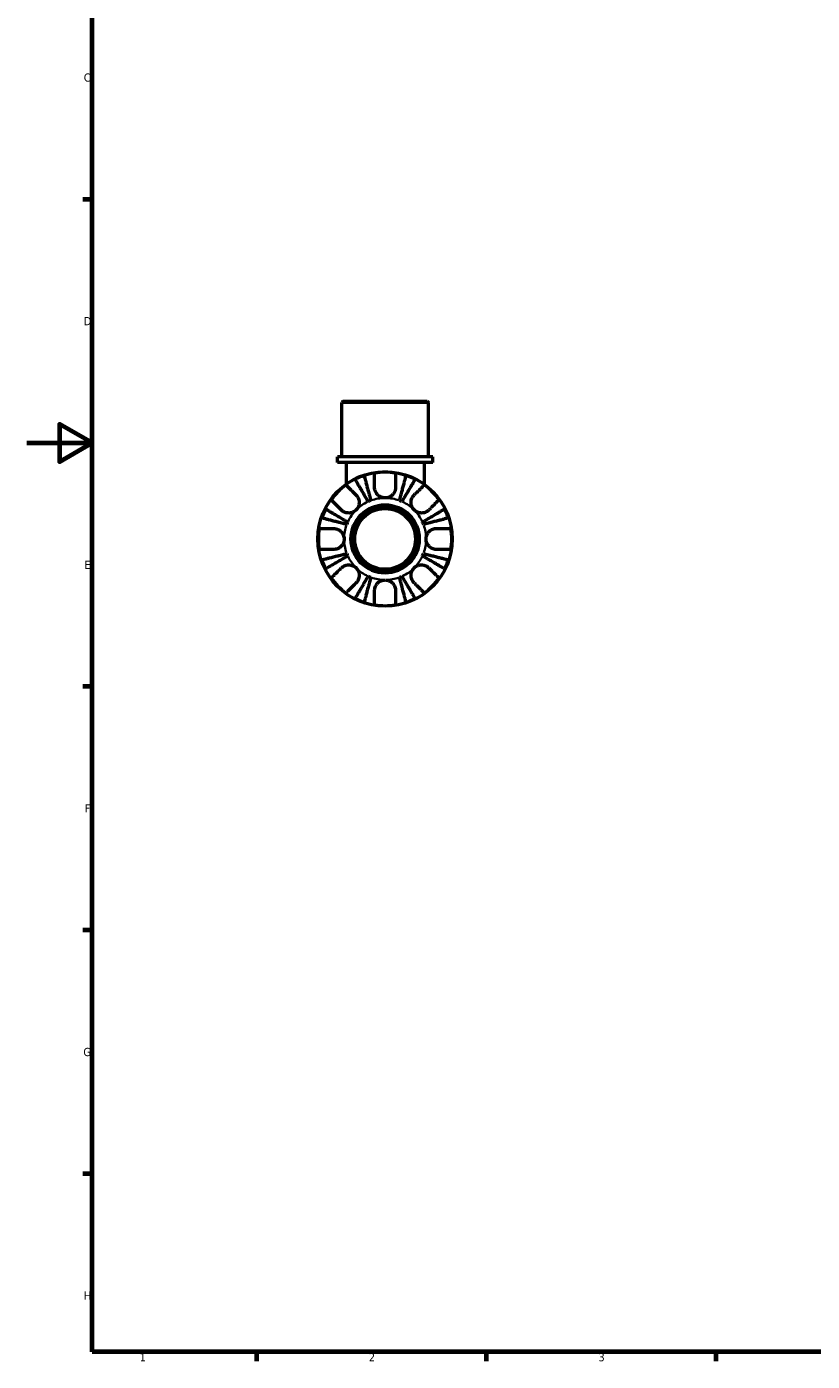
# Model space of a CAD drawing. Header units: millimetres. Extents: x 0 to 902, y 0 to 848.
# Tile 1 of 6: x 0 to 240, y 17 to 424. Entities that reach past the tile are written whole.
import ezdxf

# ---------------------------------------------------------------- set-up
doc = ezdxf.new("R2010")
doc.units = ezdxf.units.MM
for name, color, linetype, lineweight in [('Border (ISO)', 7, 'Continuous', 70), ('Visible (ISO)', 7, 'Continuous', 50), ('Visible Narrow (ISO)', 7, 'Continuous', 35)]:
    doc.layers.add(name, color=color, linetype=linetype, lineweight=lineweight)
doc.styles.add('Note Text (ISO)', font='tahoma.ttf')

# ---------------------------------------------------------------- blocks, each defined once
blk = doc.blocks.new('Borders Default Border')
at = {"layer": 'Border (ISO)'}
for p, q in [((20, 371.25), (17.1, 371.25)), ((20, 222.75), (17.1, 222.75)), ((20, 148.5), (17.1, 148.5)), ((20, 74.25), (17.1, 74.25)), ((70.08, 20), (70.08, 17.1)), ((140.17, 20), (140.17, 17.1)), ((210.25, 20), (210.25, 17.1))]:
    blk.add_line(p, q, dxfattribs=at)
at = {"layer": 'Border (ISO)', "flags": 128}
for points in [[(20, 20), (20, 574), (821, 574), (821, 20), (20, 20)], [(0, 297), (20, 297), (10, 302.77), (10, 291.23), (20, 297)]]:
    blk.add_lwpolyline(points, dxfattribs=at)
at = {"layer": 'Border (ISO)', "color": 232, "true_color": 0xca0064, "char_height": 2.5, "attachment_point": 7, "style": 'Note Text (ISO)'}
for s, insert in [('C', (17.43, 407.08)), ('D', (17.43, 332.88)), ('E', (17.64, 258.63)), ('F', (17.7, 184.38)), ('G', (17.31, 110.08)), ('H', (17.44, 35.88)), ('1', (34.48, 17.1)), ('2', (104.37, 17.1)), ('3', (174.43, 17.05))]:
    blk.add_mtext(s, dxfattribs=dict(at, insert=insert))

msp = doc.modelspace()

# ---------------------------------------------------------------- linework, layer by layer
at = {"layer": 'Visible (ISO)'}
for p, q in [((96.52, 309.741), (96.11, 309.331)), ((122.551, 309.331), (96.11, 309.331)), ((96.11, 292.741), (96.11, 309.331)), ((96.52, 309.741), (122.141, 309.741)), ((122.141, 309.741), (122.551, 309.331)), ((122.551, 292.741), (122.551, 309.331)), ((123.873, 292.741), (94.788, 292.741)), ((94.788, 291.041), (94.788, 292.741)), ((123.873, 291.041), (94.788, 291.041)), ((97.432, 291.041), (97.432, 284.435)), ((121.229, 291.041), (121.229, 284.435)), ((123.873, 291.041), (123.873, 292.741))]:
    msp.add_line(p, q, dxfattribs=at)
for radius in [20.5, 10.41, 10, 9.254]:
    msp.add_circle((109.331, 267.741), radius, dxfattribs=at)
for radius, start, end in [(20.338, 108.28521, 116.71479), (20.338, 80.94758, 99.05242), (20.338, 63.28521, 71.71479), (20.338, 125.94758, 144.05242), (20.338, 35.94758, 54.05242), (20.338, 153.28521, 161.71479), (12.5, 110.66622, 114.33378), (12.5, 65.66622, 69.33378), (20.338, 18.28521, 26.71479), (12.5, 155.66622, 159.33378), (12.5, 20.66622, 24.33378), (20.338, 170.94758, 189.05242), (20.338, 350.94758, 9.05242), (20.338, 198.28521, 206.71479), (12.5, 200.66622, 204.33378), (12.5, 335.66622, 339.33378), (20.338, 333.28521, 341.71479), (12.5, 245.66622, 249.33378), (12.5, 290.66622, 294.33378), (20.338, 215.94758, 234.05242), (20.338, 305.94758, 324.05242), (20.338, 243.28521, 251.71479), (20.338, 288.28521, 296.71479), (20.338, 260.94758, 279.05242)]:
    msp.add_arc((109.331, 267.741), radius, start, end, dxfattribs=at)
for points, knots in [([(104.18, 279.131), (103.928, 279.559), (103.653, 280.026), (103.113, 280.942), (102.849, 281.39), (102.384, 282.179), (102.14, 282.594), (101.685, 283.367), (101.473, 283.726), (101.118, 284.329), (100.942, 284.628), (100.638, 285.144), (100.51, 285.361), (100.321, 285.682), (100.241, 285.818), (100.188, 285.909)], [3.5727317, 3.5727317, 3.5727317, 3.5727317, 3.721745, 3.721745, 3.8707582, 3.8707582, 4.019183, 4.019183, 4.1676079, 4.1676079, 4.3157226, 4.3157226, 4.4638373, 4.4638373, 4.6079695, 4.6079695, 4.6079695, 4.6079695]), ([(102.95, 287.053), (102.976, 286.951), (103.015, 286.798), (103.109, 286.437), (103.172, 286.193), (103.322, 285.614), (103.409, 285.278), (103.584, 284.6), (103.688, 284.197), (103.913, 283.328), (104.033, 282.862), (104.263, 281.975), (104.393, 281.472), (104.659, 280.443), (104.795, 279.918), (104.919, 279.437)], [0.1517731, 0.1517731, 0.1517731, 0.1517731, 0.2959053, 0.2959053, 0.44402, 0.44402, 0.5921347, 0.5921347, 0.7405595, 0.7405595, 0.8889844, 0.8889844, 1.0379976, 1.0379976, 1.1870108, 1.1870108, 1.1870108, 1.1870108]), ([(106.131, 283.441), (106.131, 283.766), (106.131, 284.093), (106.131, 284.859), (106.131, 285.282), (106.131, 285.988), (106.131, 286.336), (106.131, 286.938), (106.131, 287.191), (106.131, 287.564), (106.131, 287.721), (106.131, 287.826)], [4.03217579, 4.03217579, 4.03217579, 4.03217579, 4.13513094, 4.13513094, 4.28512034, 4.28512034, 4.43331426, 4.43331426, 4.58150818, 4.58150818, 4.72425651, 4.72425651, 4.72425651, 4.72425651]), ([(112.531, 287.826), (112.531, 287.721), (112.531, 287.564), (112.531, 287.191), (112.531, 286.938), (112.531, 286.336), (112.531, 285.988), (112.531, 285.282), (112.531, 284.859), (112.531, 284.093), (112.531, 283.766), (112.531, 283.441)], [0.1517835, 0.1517835, 0.1517835, 0.1517835, 0.29453183, 0.29453183, 0.44272575, 0.44272575, 0.59091966, 0.59091966, 0.74090906, 0.74090906, 0.84386421, 0.84386421, 0.84386421, 0.84386421]), ([(113.742, 279.437), (113.867, 279.918), (114.002, 280.443), (114.269, 281.472), (114.399, 281.975), (114.628, 282.862), (114.748, 283.328), (114.973, 284.197), (115.078, 284.6), (115.253, 285.278), (115.34, 285.614), (115.49, 286.193), (115.553, 286.437), (115.646, 286.798), (115.686, 286.951), (115.712, 287.053)], [3.5727317, 3.5727317, 3.5727317, 3.5727317, 3.721745, 3.721745, 3.8707582, 3.8707582, 4.019183, 4.019183, 4.1676079, 4.1676079, 4.3157226, 4.3157226, 4.4638373, 4.4638373, 4.6079695, 4.6079695, 4.6079695, 4.6079695]), ([(118.474, 285.909), (118.421, 285.818), (118.34, 285.682), (118.151, 285.361), (118.023, 285.144), (117.719, 284.628), (117.543, 284.329), (117.188, 283.726), (116.977, 283.367), (116.521, 282.594), (116.277, 282.179), (115.812, 281.39), (115.548, 280.942), (115.009, 280.026), (114.733, 279.559), (114.481, 279.131)], [0.1517731, 0.1517731, 0.1517731, 0.1517731, 0.2959053, 0.2959053, 0.44402, 0.44402, 0.5921347, 0.5921347, 0.7405595, 0.7405595, 0.8889844, 0.8889844, 1.0379976, 1.0379976, 1.1870108, 1.1870108, 1.1870108, 1.1870108]), ([(97.391, 284.206), (97.465, 284.132), (97.577, 284.021), (97.841, 283.757), (98.019, 283.578), (98.445, 283.153), (98.691, 282.906), (99.19, 282.407), (99.489, 282.108), (100.031, 281.566), (100.263, 281.335), (100.492, 281.106)], [0.1517835, 0.1517835, 0.1517835, 0.1517835, 0.29453183, 0.29453183, 0.44272575, 0.44272575, 0.59091966, 0.59091966, 0.74090906, 0.74090906, 0.84386421, 0.84386421, 0.84386421, 0.84386421]), ([(100.492, 281.106), (100.591, 281.006), (100.685, 280.899), (100.897, 280.621), (101.008, 280.444), (101.192, 280.069), (101.266, 279.872), (101.396, 279.388), (101.433, 279.097), (101.424, 278.399), (101.342, 277.999), (101.027, 277.234), (100.791, 276.879), (100.492, 276.58)], [-0.51605321, -0.51605321, -0.51605321, -0.51605321, -0.46927389, -0.46927389, -0.40272959, -0.40272959, -0.33754407, -0.33754407, -0.24860938, -0.24860938, -0.12674173, -0.12674173, 0, 0, 0, 0]), ([(109.331, 280.241), (109.081, 280.241), (108.832, 280.27), (108.329, 280.39), (108.078, 280.485), (107.511, 280.783), (107.216, 281.011), (106.77, 281.5), (106.606, 281.738), (106.341, 282.261), (106.247, 282.541), (106.15, 283.031), (106.131, 283.238), (106.131, 283.441)], [0, 0, 0, 0, 0.07487079, 0.07487079, 0.15524434, 0.15524434, 0.26709949, 0.26709949, 0.35552236, 0.35552236, 0.44849035, 0.44849035, 0.51647678, 0.51647678, 0.51647678, 0.51647678]), ([(112.531, 283.441), (112.531, 283.167), (112.495, 282.887), (112.348, 282.338), (112.238, 282.073), (111.941, 281.567), (111.755, 281.331), (111.254, 280.854), (110.924, 280.639), (110.172, 280.325), (109.754, 280.241), (109.331, 280.241)], [-0.5165283, -0.5165283, -0.5165283, -0.5165283, -0.42509424, -0.42509424, -0.33576206, -0.33576206, -0.24464362, -0.24464362, -0.12693037, -0.12693037, 0, 0, 0, 0]), ([(118.17, 276.58), (118.022, 276.728), (117.889, 276.889), (117.649, 277.248), (117.545, 277.445), (117.335, 277.97), (117.259, 278.305), (117.219, 278.961), (117.246, 279.274), (117.367, 279.788), (117.438, 279.991), (117.614, 280.373), (117.718, 280.55), (117.938, 280.855), (118.05, 280.986), (118.17, 281.106)], [0, 0, 0, 0, 0.0626039, 0.0626039, 0.12946018, 0.12946018, 0.23227607, 0.23227607, 0.32766079, 0.32766079, 0.39439512, 0.39439512, 0.45981717, 0.45981717, 0.51643089, 0.51643089, 0.51643089, 0.51643089]), ([(118.17, 281.106), (118.399, 281.335), (118.63, 281.566), (119.172, 282.108), (119.471, 282.407), (119.97, 282.906), (120.217, 283.153), (120.642, 283.578), (120.821, 283.757), (121.085, 284.021), (121.196, 284.132), (121.27, 284.206)], [4.03217579, 4.03217579, 4.03217579, 4.03217579, 4.13513094, 4.13513094, 4.28512034, 4.28512034, 4.43331426, 4.43331426, 4.58150818, 4.58150818, 4.72425651, 4.72425651, 4.72425651, 4.72425651]), ([(91.163, 276.884), (91.254, 276.831), (91.39, 276.751), (91.711, 276.562), (91.928, 276.434), (92.444, 276.13), (92.743, 275.954), (93.346, 275.599), (93.705, 275.387), (94.478, 274.932), (94.893, 274.688), (95.682, 274.223), (96.13, 273.959), (97.046, 273.419), (97.513, 273.144), (97.941, 272.892)], [0.1517731, 0.1517731, 0.1517731, 0.1517731, 0.2959053, 0.2959053, 0.44402, 0.44402, 0.5921347, 0.5921347, 0.7405595, 0.7405595, 0.8889844, 0.8889844, 1.0379976, 1.0379976, 1.1870108, 1.1870108, 1.1870108, 1.1870108]), ([(95.966, 276.58), (95.737, 276.809), (95.506, 277.041), (94.964, 277.583), (94.665, 277.882), (94.166, 278.381), (93.919, 278.627), (93.494, 279.053), (93.315, 279.231), (93.051, 279.495), (92.94, 279.607), (92.866, 279.681)], [4.03217579, 4.03217579, 4.03217579, 4.03217579, 4.13513094, 4.13513094, 4.28512034, 4.28512034, 4.43331426, 4.43331426, 4.58150818, 4.58150818, 4.72425651, 4.72425651, 4.72425651, 4.72425651]), ([(120.72, 272.892), (121.148, 273.144), (121.616, 273.419), (122.531, 273.959), (122.979, 274.223), (123.769, 274.688), (124.183, 274.932), (124.956, 275.387), (125.316, 275.599), (125.918, 275.954), (126.217, 276.13), (126.733, 276.434), (126.95, 276.562), (127.271, 276.751), (127.408, 276.831), (127.498, 276.884)], [3.5727317, 3.5727317, 3.5727317, 3.5727317, 3.721745, 3.721745, 3.8707582, 3.8707582, 4.019183, 4.019183, 4.1676079, 4.1676079, 4.3157226, 4.3157226, 4.4638373, 4.4638373, 4.6079695, 4.6079695, 4.6079695, 4.6079695]), ([(125.796, 279.681), (125.721, 279.607), (125.61, 279.495), (125.346, 279.231), (125.168, 279.053), (124.742, 278.627), (124.496, 278.381), (123.997, 277.882), (123.698, 277.583), (123.156, 277.041), (122.924, 276.809), (122.695, 276.58)], [0.1517835, 0.1517835, 0.1517835, 0.1517835, 0.29453183, 0.29453183, 0.44272575, 0.44272575, 0.59091966, 0.59091966, 0.74090906, 0.74090906, 0.84386421, 0.84386421, 0.84386421, 0.84386421]), ([(97.635, 272.153), (97.154, 272.277), (96.629, 272.413), (95.6, 272.679), (95.097, 272.809), (94.21, 273.039), (93.744, 273.159), (92.875, 273.384), (92.472, 273.488), (91.794, 273.663), (91.458, 273.75), (90.879, 273.9), (90.635, 273.963), (90.274, 274.057), (90.121, 274.096), (90.019, 274.122)], [3.5727317, 3.5727317, 3.5727317, 3.5727317, 3.721745, 3.721745, 3.8707582, 3.8707582, 4.019183, 4.019183, 4.1676079, 4.1676079, 4.3157226, 4.3157226, 4.4638373, 4.4638373, 4.6079695, 4.6079695, 4.6079695, 4.6079695]), ([(100.492, 276.58), (100.344, 276.433), (100.183, 276.3), (99.824, 276.06), (99.627, 275.956), (99.102, 275.745), (98.767, 275.67), (98.111, 275.629), (97.798, 275.657), (97.284, 275.778), (97.081, 275.849), (96.699, 276.025), (96.522, 276.128), (96.217, 276.348), (96.086, 276.46), (95.966, 276.58)], [0, 0, 0, 0, 0.0626039, 0.0626039, 0.12946018, 0.12946018, 0.23227607, 0.23227607, 0.32766079, 0.32766079, 0.39439512, 0.39439512, 0.45981717, 0.45981717, 0.51643089, 0.51643089, 0.51643089, 0.51643089]), ([(122.695, 276.58), (122.596, 276.481), (122.488, 276.387), (122.211, 276.175), (122.034, 276.064), (121.658, 275.88), (121.462, 275.806), (120.977, 275.676), (120.687, 275.639), (119.988, 275.648), (119.588, 275.73), (118.823, 276.045), (118.468, 276.281), (118.17, 276.58)], [-0.51605321, -0.51605321, -0.51605321, -0.51605321, -0.46927389, -0.46927389, -0.40272959, -0.40272959, -0.33754407, -0.33754407, -0.24860938, -0.24860938, -0.12674173, -0.12674173, 0, 0, 0, 0]), ([(128.642, 274.122), (128.54, 274.096), (128.388, 274.057), (128.026, 273.963), (127.783, 273.9), (127.203, 273.75), (126.867, 273.663), (126.19, 273.488), (125.786, 273.384), (124.917, 273.159), (124.452, 273.039), (123.565, 272.809), (123.061, 272.679), (122.032, 272.413), (121.507, 272.277), (121.026, 272.153)], [0.1517731, 0.1517731, 0.1517731, 0.1517731, 0.2959053, 0.2959053, 0.44402, 0.44402, 0.5921347, 0.5921347, 0.7405595, 0.7405595, 0.8889844, 0.8889844, 1.0379976, 1.0379976, 1.1870108, 1.1870108, 1.1870108, 1.1870108]), ([(89.246, 270.941), (89.351, 270.941), (89.508, 270.941), (89.881, 270.941), (90.134, 270.941), (90.736, 270.941), (91.084, 270.941), (91.79, 270.941), (92.213, 270.941), (92.979, 270.941), (93.306, 270.941), (93.631, 270.941)], [0.1517835, 0.1517835, 0.1517835, 0.1517835, 0.29453183, 0.29453183, 0.44272575, 0.44272575, 0.59091966, 0.59091966, 0.74090906, 0.74090906, 0.84386421, 0.84386421, 0.84386421, 0.84386421]), ([(93.631, 270.941), (93.767, 270.941), (93.904, 270.933), (94.249, 270.888), (94.456, 270.841), (94.857, 270.704), (95.05, 270.617), (95.485, 270.365), (95.716, 270.186), (96.203, 269.687), (96.429, 269.346), (96.747, 268.582), (96.831, 268.164), (96.831, 267.741)], [-0.5159245, -0.5159245, -0.5159245, -0.5159245, -0.47074715, -0.47074715, -0.40311077, -0.40311077, -0.33740557, -0.33740557, -0.24866964, -0.24866964, -0.12673966, -0.12673966, 0, 0, 0, 0]), ([(121.831, 267.741), (121.831, 268.146), (121.907, 268.546), (122.183, 269.242), (122.361, 269.539), (122.793, 270.052), (123.037, 270.265), (123.494, 270.557), (123.69, 270.655), (124.089, 270.807), (124.289, 270.861), (124.671, 270.926), (124.852, 270.941), (125.031, 270.941)], [-2.21111993, -2.21111993, -2.21111993, -2.21111993, -2.0898399, -2.0898399, -1.98614814, -1.98614814, -1.88775858, -1.88775858, -1.81973063, -1.81973063, -1.75376732, -1.75376732, -1.69399568, -1.69399568, -1.69399568, -1.69399568]), ([(125.031, 270.941), (125.355, 270.941), (125.682, 270.941), (126.449, 270.941), (126.871, 270.941), (127.577, 270.941), (127.926, 270.941), (128.527, 270.941), (128.78, 270.941), (129.153, 270.941), (129.311, 270.941), (129.416, 270.941)], [4.03217579, 4.03217579, 4.03217579, 4.03217579, 4.13513094, 4.13513094, 4.28512034, 4.28512034, 4.43331426, 4.43331426, 4.58150818, 4.58150818, 4.72425651, 4.72425651, 4.72425651, 4.72425651]), ([(93.631, 264.541), (93.306, 264.541), (92.979, 264.541), (92.213, 264.541), (91.79, 264.541), (91.084, 264.541), (90.736, 264.541), (90.134, 264.541), (89.881, 264.541), (89.508, 264.541), (89.351, 264.541), (89.246, 264.541)], [4.03217579, 4.03217579, 4.03217579, 4.03217579, 4.13513094, 4.13513094, 4.28512034, 4.28512034, 4.43331426, 4.43331426, 4.58150818, 4.58150818, 4.72425651, 4.72425651, 4.72425651, 4.72425651]), ([(96.831, 267.741), (96.831, 267.337), (96.754, 266.937), (96.478, 266.241), (96.3, 265.943), (95.869, 265.431), (95.624, 265.217), (95.167, 264.926), (94.971, 264.827), (94.573, 264.676), (94.373, 264.622), (93.991, 264.556), (93.809, 264.541), (93.631, 264.541)], [-2.21111993, -2.21111993, -2.21111993, -2.21111993, -2.0898399, -2.0898399, -1.98614814, -1.98614814, -1.88775858, -1.88775858, -1.81973063, -1.81973063, -1.75376732, -1.75376732, -1.69399568, -1.69399568, -1.69399568, -1.69399568]), ([(125.031, 264.541), (124.895, 264.541), (124.757, 264.55), (124.413, 264.595), (124.206, 264.642), (123.805, 264.778), (123.612, 264.865), (123.177, 265.117), (122.946, 265.296), (122.458, 265.796), (122.233, 266.137), (121.914, 266.901), (121.831, 267.319), (121.831, 267.741)], [-0.5159245, -0.5159245, -0.5159245, -0.5159245, -0.47074715, -0.47074715, -0.40311077, -0.40311077, -0.33740557, -0.33740557, -0.24866964, -0.24866964, -0.12673966, -0.12673966, 0, 0, 0, 0]), ([(129.416, 264.541), (129.311, 264.541), (129.153, 264.541), (128.78, 264.541), (128.527, 264.541), (127.926, 264.541), (127.577, 264.541), (126.871, 264.541), (126.449, 264.541), (125.682, 264.541), (125.355, 264.541), (125.031, 264.541)], [0.1517835, 0.1517835, 0.1517835, 0.1517835, 0.29453183, 0.29453183, 0.44272575, 0.44272575, 0.59091966, 0.59091966, 0.74090906, 0.74090906, 0.84386421, 0.84386421, 0.84386421, 0.84386421]), ([(90.019, 261.36), (90.121, 261.386), (90.274, 261.426), (90.635, 261.519), (90.879, 261.582), (91.458, 261.732), (91.794, 261.819), (92.472, 261.994), (92.875, 262.099), (93.744, 262.324), (94.21, 262.444), (95.097, 262.673), (95.6, 262.803), (96.629, 263.07), (97.154, 263.205), (97.635, 263.33)], [0.1517731, 0.1517731, 0.1517731, 0.1517731, 0.2959053, 0.2959053, 0.44402, 0.44402, 0.5921347, 0.5921347, 0.7405595, 0.7405595, 0.8889844, 0.8889844, 1.0379976, 1.0379976, 1.1870108, 1.1870108, 1.1870108, 1.1870108]), ([(97.941, 262.591), (97.513, 262.339), (97.046, 262.063), (96.13, 261.524), (95.682, 261.26), (94.893, 260.795), (94.478, 260.551), (93.705, 260.095), (93.346, 259.884), (92.743, 259.529), (92.444, 259.353), (91.928, 259.049), (91.711, 258.921), (91.39, 258.732), (91.254, 258.651), (91.163, 258.598)], [3.5727317, 3.5727317, 3.5727317, 3.5727317, 3.721745, 3.721745, 3.8707582, 3.8707582, 4.019183, 4.019183, 4.1676079, 4.1676079, 4.3157226, 4.3157226, 4.4638373, 4.4638373, 4.6079695, 4.6079695, 4.6079695, 4.6079695]), ([(127.498, 258.598), (127.408, 258.651), (127.271, 258.732), (126.95, 258.921), (126.733, 259.049), (126.217, 259.353), (125.918, 259.529), (125.316, 259.884), (124.956, 260.095), (124.183, 260.551), (123.769, 260.795), (122.979, 261.26), (122.531, 261.524), (121.616, 262.063), (121.148, 262.339), (120.72, 262.591)], [0.1517731, 0.1517731, 0.1517731, 0.1517731, 0.2959053, 0.2959053, 0.44402, 0.44402, 0.5921347, 0.5921347, 0.7405595, 0.7405595, 0.8889844, 0.8889844, 1.0379976, 1.0379976, 1.1870108, 1.1870108, 1.1870108, 1.1870108]), ([(121.026, 263.33), (121.507, 263.205), (122.032, 263.07), (123.061, 262.803), (123.565, 262.673), (124.452, 262.444), (124.917, 262.324), (125.786, 262.099), (126.19, 261.994), (126.867, 261.819), (127.203, 261.732), (127.783, 261.582), (128.026, 261.519), (128.388, 261.426), (128.54, 261.386), (128.642, 261.36)], [3.5727317, 3.5727317, 3.5727317, 3.5727317, 3.721745, 3.721745, 3.8707582, 3.8707582, 4.019183, 4.019183, 4.1676079, 4.1676079, 4.3157226, 4.3157226, 4.4638373, 4.4638373, 4.6079695, 4.6079695, 4.6079695, 4.6079695]), ([(92.866, 255.802), (92.94, 255.876), (93.051, 255.987), (93.315, 256.251), (93.494, 256.43), (93.919, 256.855), (94.166, 257.102), (94.665, 257.601), (94.964, 257.9), (95.506, 258.442), (95.737, 258.673), (95.966, 258.902)], [0.1517835, 0.1517835, 0.1517835, 0.1517835, 0.29453183, 0.29453183, 0.44272575, 0.44272575, 0.59091966, 0.59091966, 0.74090906, 0.74090906, 0.84386421, 0.84386421, 0.84386421, 0.84386421]), ([(95.966, 258.902), (96.066, 259.002), (96.173, 259.096), (96.451, 259.308), (96.628, 259.418), (97.003, 259.603), (97.2, 259.677), (97.684, 259.806), (97.975, 259.843), (98.673, 259.834), (99.073, 259.753), (99.838, 259.438), (100.193, 259.201), (100.492, 258.902)], [-0.51605321, -0.51605321, -0.51605321, -0.51605321, -0.46927389, -0.46927389, -0.40272959, -0.40272959, -0.33754407, -0.33754407, -0.24860938, -0.24860938, -0.12674173, -0.12674173, 0, 0, 0, 0]), ([(100.188, 249.574), (100.241, 249.664), (100.321, 249.801), (100.51, 250.122), (100.638, 250.339), (100.942, 250.855), (101.118, 251.154), (101.473, 251.756), (101.685, 252.116), (102.14, 252.889), (102.384, 253.303), (102.849, 254.093), (103.113, 254.541), (103.653, 255.456), (103.928, 255.924), (104.18, 256.352)], [0.1517731, 0.1517731, 0.1517731, 0.1517731, 0.2959053, 0.2959053, 0.44402, 0.44402, 0.5921347, 0.5921347, 0.7405595, 0.7405595, 0.8889844, 0.8889844, 1.0379976, 1.0379976, 1.1870108, 1.1870108, 1.1870108, 1.1870108]), ([(100.492, 258.902), (100.639, 258.755), (100.772, 258.593), (101.012, 258.235), (101.116, 258.037), (101.327, 257.513), (101.402, 257.177), (101.443, 256.522), (101.415, 256.208), (101.294, 255.694), (101.223, 255.491), (101.047, 255.11), (100.944, 254.933), (100.724, 254.628), (100.612, 254.497), (100.492, 254.377)], [0, 0, 0, 0, 0.0626039, 0.0626039, 0.12946018, 0.12946018, 0.23227607, 0.23227607, 0.32766079, 0.32766079, 0.39439512, 0.39439512, 0.45981717, 0.45981717, 0.51643089, 0.51643089, 0.51643089, 0.51643089]), ([(114.481, 256.352), (114.733, 255.924), (115.009, 255.456), (115.548, 254.541), (115.812, 254.093), (116.277, 253.303), (116.521, 252.889), (116.977, 252.116), (117.188, 251.756), (117.543, 251.154), (117.719, 250.855), (118.023, 250.339), (118.151, 250.122), (118.34, 249.801), (118.421, 249.664), (118.474, 249.574)], [3.5727317, 3.5727317, 3.5727317, 3.5727317, 3.721745, 3.721745, 3.8707582, 3.8707582, 4.019183, 4.019183, 4.1676079, 4.1676079, 4.3157226, 4.3157226, 4.4638373, 4.4638373, 4.6079695, 4.6079695, 4.6079695, 4.6079695]), ([(118.17, 254.377), (118.07, 254.476), (117.976, 254.584), (117.764, 254.861), (117.654, 255.038), (117.469, 255.414), (117.395, 255.61), (117.266, 256.095), (117.229, 256.385), (117.238, 257.084), (117.319, 257.484), (117.634, 258.249), (117.871, 258.604), (118.17, 258.902)], [-0.51605321, -0.51605321, -0.51605321, -0.51605321, -0.46927389, -0.46927389, -0.40272959, -0.40272959, -0.33754407, -0.33754407, -0.24860938, -0.24860938, -0.12674173, -0.12674173, 0, 0, 0, 0]), ([(118.17, 258.902), (118.317, 259.05), (118.479, 259.183), (118.837, 259.423), (119.035, 259.527), (119.559, 259.737), (119.895, 259.813), (120.55, 259.853), (120.864, 259.826), (121.378, 259.705), (121.581, 259.634), (121.962, 259.458), (122.139, 259.354), (122.444, 259.134), (122.575, 259.022), (122.695, 258.902)], [0, 0, 0, 0, 0.0626039, 0.0626039, 0.12946018, 0.12946018, 0.23227607, 0.23227607, 0.32766079, 0.32766079, 0.39439512, 0.39439512, 0.45981717, 0.45981717, 0.51643089, 0.51643089, 0.51643089, 0.51643089]), ([(122.695, 258.902), (122.924, 258.673), (123.156, 258.442), (123.698, 257.9), (123.997, 257.601), (124.496, 257.102), (124.742, 256.855), (125.168, 256.43), (125.346, 256.251), (125.61, 255.987), (125.721, 255.876), (125.796, 255.802)], [4.03217579, 4.03217579, 4.03217579, 4.03217579, 4.13513094, 4.13513094, 4.28512034, 4.28512034, 4.43331426, 4.43331426, 4.58150818, 4.58150818, 4.72425651, 4.72425651, 4.72425651, 4.72425651]), ([(100.492, 254.377), (100.263, 254.148), (100.031, 253.916), (99.489, 253.374), (99.19, 253.075), (98.691, 252.576), (98.445, 252.33), (98.019, 251.904), (97.841, 251.726), (97.577, 251.462), (97.465, 251.351), (97.391, 251.276)], [4.03217579, 4.03217579, 4.03217579, 4.03217579, 4.13513094, 4.13513094, 4.28512034, 4.28512034, 4.43331426, 4.43331426, 4.58150818, 4.58150818, 4.72425651, 4.72425651, 4.72425651, 4.72425651]), ([(104.919, 256.046), (104.795, 255.565), (104.659, 255.04), (104.393, 254.011), (104.263, 253.507), (104.033, 252.62), (103.913, 252.155), (103.688, 251.286), (103.584, 250.882), (103.409, 250.205), (103.322, 249.869), (103.172, 249.289), (103.109, 249.046), (103.015, 248.684), (102.976, 248.532), (102.95, 248.43)], [3.5727317, 3.5727317, 3.5727317, 3.5727317, 3.721745, 3.721745, 3.8707582, 3.8707582, 4.019183, 4.019183, 4.1676079, 4.1676079, 4.3157226, 4.3157226, 4.4638373, 4.4638373, 4.6079695, 4.6079695, 4.6079695, 4.6079695]), ([(106.131, 252.041), (106.131, 252.177), (106.139, 252.315), (106.184, 252.659), (106.231, 252.866), (106.368, 253.267), (106.455, 253.46), (106.707, 253.895), (106.886, 254.126), (107.385, 254.614), (107.726, 254.839), (108.49, 255.158), (108.908, 255.241), (109.331, 255.241)], [-0.5159245, -0.5159245, -0.5159245, -0.5159245, -0.47074715, -0.47074715, -0.40311077, -0.40311077, -0.33740557, -0.33740557, -0.24866964, -0.24866964, -0.12673966, -0.12673966, 0, 0, 0, 0]), ([(109.331, 255.241), (109.735, 255.241), (110.135, 255.165), (110.831, 254.889), (111.129, 254.711), (111.641, 254.279), (111.855, 254.035), (112.146, 253.578), (112.245, 253.382), (112.396, 252.983), (112.45, 252.783), (112.516, 252.401), (112.531, 252.22), (112.531, 252.041)], [-2.21111993, -2.21111993, -2.21111993, -2.21111993, -2.0898399, -2.0898399, -1.98614814, -1.98614814, -1.88775858, -1.88775858, -1.81973063, -1.81973063, -1.75376732, -1.75376732, -1.69399568, -1.69399568, -1.69399568, -1.69399568]), ([(115.712, 248.43), (115.686, 248.532), (115.646, 248.684), (115.553, 249.046), (115.49, 249.289), (115.34, 249.869), (115.253, 250.205), (115.078, 250.882), (114.973, 251.286), (114.748, 252.155), (114.628, 252.62), (114.399, 253.507), (114.269, 254.011), (114.002, 255.04), (113.867, 255.565), (113.742, 256.046)], [0.1517731, 0.1517731, 0.1517731, 0.1517731, 0.2959053, 0.2959053, 0.44402, 0.44402, 0.5921347, 0.5921347, 0.7405595, 0.7405595, 0.8889844, 0.8889844, 1.0379976, 1.0379976, 1.1870108, 1.1870108, 1.1870108, 1.1870108]), ([(121.27, 251.276), (121.196, 251.351), (121.085, 251.462), (120.821, 251.726), (120.642, 251.904), (120.217, 252.33), (119.97, 252.576), (119.471, 253.075), (119.172, 253.374), (118.63, 253.916), (118.399, 254.148), (118.17, 254.377)], [0.1517835, 0.1517835, 0.1517835, 0.1517835, 0.29453183, 0.29453183, 0.44272575, 0.44272575, 0.59091966, 0.59091966, 0.74090906, 0.74090906, 0.84386421, 0.84386421, 0.84386421, 0.84386421]), ([(106.131, 247.656), (106.131, 247.761), (106.131, 247.919), (106.131, 248.292), (106.131, 248.545), (106.131, 249.146), (106.131, 249.495), (106.131, 250.201), (106.131, 250.623), (106.131, 251.39), (106.131, 251.717), (106.131, 252.041)], [0.1517835, 0.1517835, 0.1517835, 0.1517835, 0.29453183, 0.29453183, 0.44272575, 0.44272575, 0.59091966, 0.59091966, 0.74090906, 0.74090906, 0.84386421, 0.84386421, 0.84386421, 0.84386421]), ([(112.531, 252.041), (112.531, 251.717), (112.531, 251.39), (112.531, 250.623), (112.531, 250.201), (112.531, 249.495), (112.531, 249.146), (112.531, 248.545), (112.531, 248.292), (112.531, 247.919), (112.531, 247.761), (112.531, 247.656)], [4.03217579, 4.03217579, 4.03217579, 4.03217579, 4.13513094, 4.13513094, 4.28512034, 4.28512034, 4.43331426, 4.43331426, 4.58150818, 4.58150818, 4.72425651, 4.72425651, 4.72425651, 4.72425651])]:
    msp.add_open_spline(points, degree=3, knots=knots, dxfattribs=at)
at = {"layer": 'Visible Narrow (ISO)'}
for start, end in [(115.36709, 133.96669), (91.03331, 109.63291), (70.36709, 88.96669), (46.03331, 64.63291), (136.03331, 154.63291), (25.36709, 43.96669), (160.36709, 178.96669), (1.03331, 19.63291), (181.03331, 199.63291), (340.36709, 358.96669), (205.36709, 223.96669), (316.03331, 334.63291), (226.03331, 244.63291), (295.36709, 313.96669), (250.36709, 268.96669), (271.03331, 289.63291)]:
    msp.add_arc((109.331, 267.741), 12.5, start, end, dxfattribs=at)

# ---------------------------------------------------------------- block references
msp.add_blockref('Borders Default Border', (0, 0))

doc.saveas('drawing.dxf')
